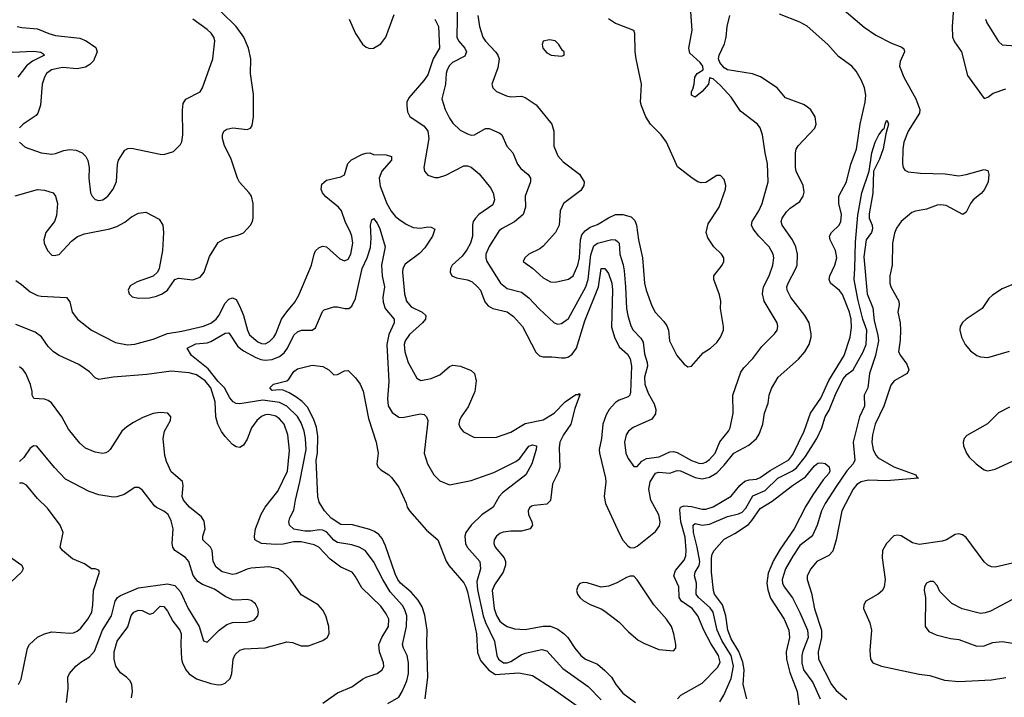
# Model space of a CAD drawing. Header units: inches. Extents: x 2134017 to 2292458, y 756222 to 916513.
# Tile 219 of 256: x 2186692 to 2192141, y 885259 to 889007. Entities that reach past the tile are written whole.
import ezdxf

# ---------------------------------------------------------------- set-up
doc = ezdxf.new("R2010")
doc.units = ezdxf.units.IN
doc.header["$MEASUREMENT"] = 0
doc.layers.add('C1888', color=7, linetype='Continuous')
doc.layers.add('C1898', color=7, linetype='Continuous')

msp = doc.modelspace()

# ---------------------------------------------------------------- linework, layer by layer
at = {"layer": 'C1888', "color": 5}
for points, elevation in [([(2189114.6, 889114.6), (2189111.8, 888910), (2189121, 888890), (2189155.3, 888850), (2189164.6, 888830), (2189155.1, 888804.9), (2189087.5, 888770), (2189070, 888754), (2189057.4, 888730), (2189051.4, 888710), (2189048.7, 888650), (2189029.2, 888570), (2189046.2, 888510), (2189070, 888461.7), (2189090, 888434.9), (2189130, 888396.9), (2189170, 888375.2), (2189190, 888369.1), (2189210, 888370.3), (2189270, 888404.7), (2189290, 888405.8), (2189350, 888380.3), (2189359.6, 888370), (2189388.2, 888308.2), (2189420.4, 888270), (2189447.4, 888207.4), (2189464.6, 888184.6), (2189507, 888150), (2189519.6, 888130), (2189519.1, 888110), (2189489.2, 888030), (2189491.1, 887970), (2189477.6, 887930), (2189431, 887889), (2189358.7, 887850), (2189343.1, 887836.9), (2189290, 887753.1), (2189271.9, 887710), (2189271.4, 887690), (2189277.5, 887670), (2189353, 887550), (2189390, 887519.5), (2189470, 887499.8), (2189510, 887469.2), (2189567.2, 887407.2), (2189650, 887330.2), (2189670, 887323.2), (2189690, 887327.2), (2189730, 887354), (2189825.2, 887530), (2189837.9, 887570), (2189853.3, 887706.7), (2189870, 887756.3), (2189890, 887771.1), (2189970, 887790.7), (2189990.1, 887790.1), (2190000, 887779.8)], 340), ([(2186666.5, 888033.5), (2186790, 888067), (2186830, 888064.9), (2186877.3, 888050), (2186890, 888031), (2186900.9, 887990), (2186895.5, 887924.5), (2186884.9, 887890), (2186835.8, 887830), (2186825.2, 887790), (2186827.1, 887770), (2186845.2, 887730), (2186870, 887705.2), (2186882.6, 887702.6), (2186910, 887708), (2186977.9, 887782.1), (2187011.9, 887808.1), (2187050, 887822.6), (2187190, 887850.2), (2187230, 887863.5), (2187273.4, 887886.6), (2187310, 887915.8), (2187350, 887937.7), (2187390, 887941.6), (2187464.2, 887904.2), (2187484.2, 887870), (2187487.6, 887830), (2187482.8, 887730), (2187463.1, 887630), (2187454.4, 887610), (2187431.1, 887588.9), (2187342.5, 887557.5), (2187304.3, 887535.7), (2187292.9, 887510), (2187297.7, 887490), (2187313.8, 887473.8), (2187350, 887466.2), (2187410, 887469.4), (2187450, 887478), (2187480.7, 887490), (2187509.7, 887510), (2187550, 887570.3), (2187570, 887576.9), (2187650, 887568.5), (2187690, 887583.6), (2187713.1, 887610), (2187742.6, 887697.4), (2187790, 887774.4), (2187830, 887796.9), (2187903.9, 887816.1), (2187930, 887827.7), (2187969.5, 887870), (2187979.6, 887890), (2187984.7, 887910), (2187984.4, 887990), (2187974, 888030), (2187962.2, 888050), (2187908.9, 888108.9), (2187896.8, 888130), (2187861.4, 888241.4), (2187825.3, 888310), (2187814.5, 888350), (2187815.1, 888370), (2187822, 888390), (2187837.6, 888402.4), (2187871.8, 888408.2), (2187950, 888399.3), (2187970, 888406.3), (2187978.7, 888421.3), (2187986.3, 888470), (2187985.8, 888594.2), (2187969.7, 888710), (2187970.8, 888790), (2187958.9, 888850), (2187933, 888910), (2187889.2, 888970), (2187806.8, 889050)], 320), ([(2186690.4, 888330), (2186722, 888302), (2186810, 888270.2), (2186870, 888263.8), (2186890, 888266.5), (2186935.7, 888284.3), (2186970, 888288.2), (2187004.7, 888284.7), (2187038, 888270), (2187058.4, 888250), (2187069.1, 888229.1), (2187075.6, 888190), (2187075.2, 888130), (2187084.4, 888050), (2187092.2, 888030), (2187110, 888012.2), (2187130, 888006.5), (2187151.8, 888010), (2187180.5, 888030), (2187210, 888070.5), (2187227.8, 888112.2), (2187233.6, 888206.4), (2187239.7, 888230), (2187274.3, 888285.7), (2187290, 888294.4), (2187310, 888297), (2187470, 888262.4), (2187490, 888261.6), (2187542.5, 888277.5), (2187582.7, 888317.3), (2187589.4, 888330.6), (2187595.4, 888370), (2187593.2, 888506.8), (2187597, 888543), (2187612.1, 888567.9), (2187690, 888608), (2187704.5, 888630), (2187761.8, 888790), (2187771.6, 888890), (2187765.8, 888910), (2187752.2, 888932.2), (2187730, 888953.6), (2187651.1, 889010)], 340), ([(2188514.8, 889010), (2188551.1, 888931.1), (2188590, 888871.3), (2188610, 888854.7), (2188630, 888847.8), (2188650, 888849.3), (2188690, 888872.9), (2188718.5, 888910), (2188764.2, 889035.8)], 320), ([(2188990.1, 889010.1), (2189009.6, 888969.6), (2189014.8, 888850), (2188981, 888790), (2188950, 888702.2), (2188929.5, 888670), (2188844.8, 888575.2), (2188835.5, 888550), (2188833.9, 888530), (2188838, 888498), (2188851.7, 888471.7), (2188930, 888418.4), (2188950.9, 888390), (2188955.9, 888350), (2188928.6, 888190), (2188931.5, 888170), (2188950, 888146.9), (2188990, 888133.4), (2189010, 888134.2), (2189050, 888146.7), (2189150, 888198.2), (2189170, 888198.5), (2189190, 888192.1), (2189234.3, 888154.3), (2189296.8, 888076.8), (2189311.9, 888050), (2189320.5, 888010), (2189310, 887983.5), (2189233.6, 887930), (2189214.2, 887910), (2189202.5, 887890), (2189197.9, 887870), (2189198, 887810), (2189186.3, 887770), (2189166.5, 887733.5), (2189140.5, 887699.5), (2189084.8, 887650), (2189076, 887630), (2189074.2, 887610), (2189083.6, 887590), (2189110, 887579.4), (2189170, 887568.8), (2189196.1, 887556.1), (2189226.2, 887530), (2189241.8, 887510), (2189267, 887447), (2189283.9, 887423.9), (2189310, 887410.2), (2189390, 887391), (2189425.7, 887365.7), (2189475, 887310), (2189547.7, 887167.7), (2189568.3, 887148.3), (2189590, 887142.8), (2189637.3, 887142.7), (2189690, 887135.8), (2189710, 887136.3), (2189730, 887142.9), (2189750, 887157.1), (2189773.3, 887190), (2189819, 887341), (2189895.7, 887530), (2189910, 887630.2), (2189930, 887630.2), (2189950, 887603.2), (2189968.8, 887550), (2189973.1, 887510), (2189966.6, 887306.6), (2189985.5, 887245.5), (2190000, 887217)], 320), ([(2189226.7, 889030), (2189236.1, 888970), (2189255.6, 888910), (2189270, 888887.6), (2189327.1, 888827.1), (2189339, 888810), (2189344.7, 888790), (2189338.5, 888741.5), (2189305.5, 888650), (2189310.6, 888630), (2189330.7, 888610), (2189385.4, 888585.4), (2189410, 888580.3), (2189470, 888583.6), (2189490, 888576.9), (2189550, 888535.8), (2189636.5, 888430), (2189648.3, 888390), (2189647.8, 888307.8), (2189670, 888254.4), (2189700.7, 888220.7), (2189790, 888152), (2189815.8, 888110), (2189814.4, 888090), (2189797.1, 888062.9), (2189702.4, 887990), (2189683.7, 887950), (2189678.4, 887870), (2189657.6, 887830), (2189590, 887754.7), (2189570, 887738.9), (2189510.6, 887710), (2189487.7, 887690), (2189478.8, 887670), (2189530, 887633.4), (2189590, 887579.6), (2189630, 887557.3), (2189655.4, 887555.4), (2189730, 887572), (2189754.7, 887590), (2189780.6, 887650), (2189791, 887690), (2189795.3, 887790), (2189803.5, 887816.5), (2189821.1, 887838.9), (2189850, 887858.8), (2189890, 887874.8), (2189950, 887911.9), (2189990, 887928.7), (2190000, 887928.9)], 360), ([(2190000, 888982.2), (2189990, 888986), (2189950, 889011.9)], 360), ([(2186678.8, 888970), (2186703.4, 888963.4), (2186790, 888956.9), (2186853, 888930), (2186890, 888920.5), (2187024.8, 888904.8), (2187060.7, 888890), (2187112.8, 888852.8), (2187120.7, 888830), (2187099.6, 888780.4), (2187080.7, 888759.3), (2187055.5, 888744.5), (2187010, 888735.4), (2186930, 888741.8), (2186910, 888739.6), (2186868.7, 888730), (2186840.2, 888710), (2186828.5, 888690), (2186816.5, 888650), (2186806.4, 888533.6), (2186792.7, 888490), (2186782.3, 888477.7), (2186710.3, 888429.7), (2186690.3, 888409.7)], 340), ([(2186650, 888827), (2186770, 888833.8), (2186808.1, 888828.1), (2186820.9, 888820.9), (2186828.4, 888810), (2186763, 888777), (2186728.9, 888751.1), (2186681.1, 888690)], 320), ([(2186670, 887563.7), (2186702.5, 887542.5), (2186750, 887501.7), (2186790, 887481.6), (2186810, 887476.8), (2186950.2, 887470.2), (2186970, 887446.8), (2186982.2, 887390), (2187012.4, 887350), (2187089.1, 887289.1), (2187221.7, 887221.7), (2187288.7, 887208.7), (2187330, 887211.7), (2187430, 887240.6), (2187510, 887271.8), (2187590, 887284.1), (2187710, 887311.8), (2187750, 887329), (2187778.9, 887350), (2187794.7, 887370), (2187830, 887439.3), (2187850, 887461.5), (2187870, 887468.8), (2187890, 887458.5), (2187910, 887420.8), (2187930.1, 887370.1), (2187952.5, 887290), (2187964.7, 887264.7), (2188010, 887224.4), (2188030, 887215.4), (2188050, 887214.5), (2188073.8, 887226.2), (2188097.6, 887250), (2188110.4, 887270), (2188141.7, 887350), (2188170, 887391.7), (2188215.6, 887444.4), (2188237.2, 887482.8), (2188306.3, 887650), (2188321.1, 887710), (2188330, 887728.5), (2188350, 887747), (2188370, 887753.7), (2188390, 887750.3), (2188464.6, 887684.6), (2188490, 887673.8), (2188510, 887682.7), (2188524.2, 887710), (2188535.3, 887770), (2188531.1, 887810), (2188523, 887830), (2188493.2, 887890), (2188472.3, 887950), (2188457.3, 887970), (2188386.9, 888026.9), (2188367.9, 888050), (2188361, 888070), (2188363.6, 888096.4), (2188390, 888119), (2188470, 888138.6), (2188490, 888149), (2188507.6, 888212.4), (2188528, 888232), (2188590, 888262.7), (2188610, 888269.6), (2188630, 888270.1), (2188650, 888261), (2188719.6, 888259.5), (2188750.5, 888250.5), (2188749.4, 888230), (2188696, 888170), (2188681.9, 888130), (2188687, 888087), (2188724.7, 887990), (2188747.6, 887947.6), (2188770, 887919.8), (2188790, 887903.2), (2188830, 887876), (2188870, 887857.1), (2188910, 887853.4), (2188950, 887861), (2188970, 887860.2), (2188988.7, 887848.7), (2188975.9, 887810), (2188934.8, 887745.2), (2188905.4, 887714.6), (2188825.5, 887654.5), (2188812.8, 887630), (2188810.2, 887610), (2188821.2, 887490), (2188832.8, 887450), (2188858.7, 887418.7), (2188920.2, 887390), (2188940.2, 887370), (2188937.3, 887350), (2188922.1, 887330), (2188850, 887266.5), (2188826.2, 887230), (2188820.7, 887210), (2188823.5, 887170), (2188842.8, 887110), (2188890, 887024.2), (2188911.3, 887011.3), (2188970, 887023), (2189017.6, 887042.4), (2189070, 887087.9), (2189090, 887095.5), (2189130.7, 887090), (2189190, 887065.7), (2189210, 887050.4), (2189218.5, 887010), (2189211.8, 886950), (2189173.8, 886866.2), (2189134.9, 886810), (2189125.7, 886790), (2189123.1, 886770), (2189128.9, 886748.9), (2189147.6, 886727.6), (2189210, 886696.4), (2189330, 886698), (2189410, 886724.5), (2189490, 886772.5), (2189590, 886794.1), (2189650, 886829.6), (2189710, 886893.4), (2189770, 886933), (2189786.1, 886933.9), (2189790, 886939.1), (2189792, 886932), (2189764.6, 886855.4), (2189743, 886770), (2189702.3, 886710), (2189682, 886670), (2189677.8, 886637.8), (2189681.3, 886530), (2189674.7, 886505.3), (2189640.2, 886439.8), (2189630, 886347.8), (2189610, 886327), (2189539.4, 886320.6), (2189524.1, 886315.9), (2189513.5, 886306.5), (2189506.9, 886290), (2189507.5, 886270), (2189526.2, 886230), (2189530.2, 886210), (2189518, 886190), (2189470, 886176.8), (2189410, 886177.4), (2189367.9, 886172.1), (2189350, 886165.5), (2189330, 886150.8), (2189317.7, 886130), (2189315.5, 886110), (2189323.5, 886090), (2189372.9, 886030), (2189380.9, 886010), (2189381.2, 885990), (2189368.2, 885951.8), (2189319.3, 885880.7), (2189307, 885850), (2189317.2, 885750), (2189330, 885711.6), (2189350, 885679.7), (2189370, 885663), (2189390, 885651), (2189430, 885636.8), (2189490, 885633.7), (2189590, 885652.5), (2189630, 885652.8), (2189670, 885636.4), (2189705.6, 885610), (2189725.2, 885590), (2189763.5, 885530), (2189797.8, 885490), (2189824.2, 885470), (2189890, 885441.1), (2189930, 885407.6), (2189966.8, 885370), (2189991.1, 885330), (2190000, 885319)], 280), ([(2188730, 885224.9), (2188790, 885260.2), (2188809, 885291), (2188833.9, 885350), (2188844.4, 885390), (2188843.8, 885450), (2188835.6, 885490), (2188815.8, 885530), (2188811.2, 885550), (2188833.6, 885650), (2188833.9, 885710), (2188823.2, 885743.2), (2188810, 885766.3), (2188742.1, 885842.1), (2188701.3, 885910), (2188650, 886010.8), (2188604.5, 886070), (2188570, 886089.2), (2188530, 886101.4), (2188450, 886114.3), (2188430, 886127.4), (2188391.7, 886171.7), (2188370, 886183.7), (2188350, 886185.4), (2188302.8, 886177.2), (2188270, 886177.3), (2188208.8, 886188.8), (2188185.6, 886210), (2188181.9, 886230), (2188187.9, 886252.1), (2188210, 886294), (2188217.9, 886350), (2188243.1, 886450), (2188278, 886630), (2188274.6, 886690), (2188267.3, 886730), (2188250, 886776.8), (2188230, 886812.9), (2188170, 886869.9), (2188130, 886890.2), (2188037.4, 886902.6), (2187910, 886881.5), (2187890, 886883.7), (2187872.6, 886892.6), (2187855.2, 886915.2), (2187825.3, 886970), (2187790, 887005.9), (2187735.5, 887075.5), (2187643, 887150), (2187619.7, 887190), (2187666.6, 887213.4), (2187730, 887219.8), (2187750, 887226.6), (2187830, 887273.8), (2187850, 887275), (2187899.8, 887199.9), (2187930, 887175.7), (2187998.3, 887138.3), (2188027.3, 887127.3), (2188050, 887122.8), (2188090, 887126.5), (2188130, 887143.1), (2188155.8, 887164.2), (2188174.3, 887190), (2188210, 887261.1), (2188230, 887280.9), (2188250.8, 887289.2), (2188310, 887290.3), (2188330, 887302.4), (2188368, 887392), (2188377.5, 887402.5), (2188430, 887418), (2188450, 887418.2), (2188491.1, 887408.9), (2188514, 887410), (2188530, 887423.1), (2188550, 887464.9), (2188588, 887630), (2188615.3, 887690), (2188632.8, 887747.2), (2188638, 887798), (2188632.8, 887870), (2188640.4, 887899.6), (2188650, 887908.2), (2188670, 887880.9), (2188685, 887850), (2188715.4, 887750), (2188695.1, 887650), (2188697.5, 887590), (2188711.2, 887530), (2188702.2, 887470), (2188704, 887443.9), (2188715.1, 887410), (2188764.6, 887350), (2188763.7, 887330), (2188734.5, 887265.5), (2188724.2, 887210), (2188734.6, 887005.4), (2188727.4, 886910), (2188731.4, 886871.4), (2188753.3, 886833.3), (2188790, 886808.2), (2188810, 886807.2), (2188910, 886826), (2188930, 886822.4), (2188943.8, 886810), (2188950.2, 886790.2), (2188949.2, 886769.2), (2188930.2, 886610), (2188949.4, 886549.4), (2188984.9, 886490), (2189016.7, 886456.7), (2189070, 886434.6), (2189190, 886458.8), (2189317, 886503), (2189437.6, 886562.4), (2189460.9, 886579.1), (2189510, 886647.4), (2189530, 886655.2), (2189551.7, 886650), (2189550.2, 886630), (2189526.5, 886550), (2189493.4, 886490), (2189363.9, 886390), (2189345.3, 886370), (2189311.6, 886310), (2189250, 886268.8), (2189190.2, 886210), (2189162, 886170), (2189155.6, 886150), (2189159.8, 886110), (2189169.1, 886089.1), (2189238.5, 886010), (2189241.5, 885970), (2189221.6, 885898.4), (2189226, 885854), (2189256.4, 885710), (2189270, 885672.5), (2189319.5, 885570), (2189332.6, 885490), (2189342.4, 885470), (2189370, 885450.1), (2189390, 885449.8), (2189410, 885456.9), (2189466.7, 885493.3), (2189490, 885503.1), (2189582.2, 885522.2), (2189610, 885515.9), (2189697.9, 885417.9), (2189838.3, 885318.3), (2189910, 885244)], 260), ([(2188370, 885227.1), (2188450, 885283.8), (2188530, 885316.5), (2188590, 885358.4), (2188610, 885369.3), (2188670.6, 885389.4), (2188698.3, 885410), (2188706.8, 885430), (2188705.8, 885450), (2188682.8, 885510), (2188680.2, 885550), (2188695.9, 885590), (2188733.5, 885650), (2188734.5, 885690), (2188720.6, 885720.6), (2188690, 885762.4), (2188584.9, 885864.9), (2188549.3, 885929.3), (2188531.8, 885950), (2188470, 885977.7), (2188410, 886021.9), (2188347.2, 886090), (2188321.8, 886101.8), (2188250, 886119.5), (2188210, 886119.1), (2188150, 886106.5), (2188110, 886104.4), (2188029.9, 886109.9), (2187992.5, 886130), (2187990.6, 886150), (2187997.6, 886190), (2188028, 886272), (2188050.5, 886310), (2188120.2, 886399.8), (2188173.3, 886510), (2188184.3, 886624.3), (2188176.5, 886710), (2188154.9, 886770), (2188130, 886799.1), (2188110, 886813.2), (2188070, 886823.4), (2188050, 886821.5), (2188030, 886812.2), (2188004.7, 886790), (2187974.7, 886750), (2187950, 886687.3), (2187930, 886653.6), (2187910, 886640.4), (2187890, 886644), (2187870, 886657.3), (2187830, 886700.8), (2187809.2, 886729.2), (2187788.9, 886768.9), (2187777.9, 886810), (2187773.9, 886893.9), (2187749.5, 886970), (2187719, 887010), (2187670, 887042.5), (2187630, 887053.1), (2187530, 887061.9), (2187396.1, 887043.9), (2187209.5, 887030.5), (2187130, 887017.4), (2187110, 887026.6), (2187078.4, 887058.4), (2187019.1, 887099.1), (2186910.8, 887150), (2186878.9, 887170), (2186850, 887199.8), (2186812.1, 887252.1), (2186778, 887278), (2186670, 887320.2)], 280), ([(2187310, 885254.8), (2187316.8, 885290), (2187311.7, 885330), (2187302.7, 885350), (2187283.9, 885370), (2187250, 885394.7), (2187223.4, 885430), (2187214.1, 885470), (2187214.1, 885510), (2187231, 885569), (2187290.7, 885649.3), (2187308.6, 885711.4), (2187323.9, 885730), (2187350, 885739.8), (2187370, 885738.4), (2187410, 885719.2), (2187430, 885724.2), (2187470, 885762.7), (2187490, 885760.9), (2187510, 885734.4), (2187539.5, 885679.5), (2187577.7, 885630), (2187586.2, 885610), (2187583.3, 885550), (2187588, 885470), (2187592.1, 885450), (2187611.2, 885411.2), (2187630, 885388.8), (2187670, 885361.2), (2187750, 885334.2), (2187790, 885327.7), (2187810, 885329.5), (2187830, 885337.6), (2187857.1, 885362.9), (2187865.4, 885390), (2187873.4, 885470), (2187885.3, 885494.7), (2187910, 885519), (2187933.5, 885526.5), (2188050, 885533.2), (2188170, 885565.2), (2188201.6, 885561.6), (2188250, 885543.2), (2188290, 885542.6), (2188370, 885572.4), (2188394, 885590), (2188405.1, 885610), (2188403.5, 885650), (2188387.2, 885710), (2188370, 885741), (2188343.1, 885770), (2188250, 885825.7), (2188190, 885911), (2188149.7, 885950), (2188121.6, 885970), (2188070, 885979.6), (2187973.5, 885973.5), (2187950, 885968.1), (2187890, 885942.1), (2187870, 885938.7), (2187813.3, 885953.3), (2187778.7, 885978.7), (2187761.9, 886010), (2187756.4, 886070), (2187748.9, 886088.9), (2187705.6, 886130), (2187704.7, 886150), (2187718.1, 886190), (2187713.5, 886233.5), (2187697.5, 886257.5), (2187632, 886310), (2187598, 886350), (2187591.4, 886370), (2187596.5, 886430), (2187592.2, 886452.2), (2187530, 886506.6), (2187504, 886564), (2187495.8, 886595.9), (2187485.6, 886690), (2187493.8, 886730), (2187526.2, 886790), (2187528.3, 886810), (2187511.5, 886830), (2187470, 886834.4), (2187430, 886828.1), (2187373.7, 886806.3), (2187321.3, 886778.7), (2187284.6, 886755.4), (2187257.7, 886730), (2187193.4, 886630), (2187181.1, 886618.9), (2187168.7, 886611.3), (2187150, 886607.9), (2187110, 886614), (2187056.8, 886636.8), (2187023.9, 886663.9), (2186961.9, 886741.9), (2186924.3, 886810), (2186867.7, 886887.7), (2186850, 886901.4), (2186830, 886907.6), (2186770, 886912.3), (2186760.5, 886930), (2186760.4, 886950), (2186751.1, 886988.9), (2186726.6, 887050), (2186710.8, 887070.8), (2186690, 887087.4)], 320), ([(2188935.5, 885250), (2188949.9, 885370), (2188945.1, 885554.9), (2188948, 885630), (2188933.3, 885713.3), (2188919.4, 885759.4), (2188896.8, 885796.8), (2188859.4, 885839.4), (2188799.6, 885890), (2188785.3, 885910), (2188770, 885941), (2188716.5, 886096.4), (2188697.4, 886137.4), (2188679.9, 886159.9), (2188656.5, 886176.5), (2188630, 886187.2), (2188533.6, 886213.6), (2188470, 886214.6), (2188416.4, 886250), (2188379.6, 886290), (2188350, 886337.2), (2188342.8, 886370), (2188333.5, 886570), (2188340.6, 886610), (2188342.4, 886702.4), (2188333.9, 886753.9), (2188318.9, 886798.9), (2188284.1, 886864.1), (2188255, 886895), (2188220.6, 886920.6), (2188183.8, 886943.8), (2188150, 886957.4), (2188130, 886960.3), (2188090, 886955.8), (2188075.8, 886970), (2188097, 886990), (2188169.8, 887010.2), (2188181, 887019), (2188210, 887060.4), (2188230, 887074.9), (2188310, 887095.2), (2188370, 887088.9), (2188402.4, 887070), (2188430, 887043), (2188450, 887044.9), (2188490, 887064.9), (2188510, 887066), (2188550, 887026), (2188576.3, 886990), (2188593, 886953), (2188621.7, 886801.7), (2188665.5, 886670), (2188675.4, 886610), (2188669, 886550), (2188674.3, 886534.3), (2188690, 886517.1), (2188734.8, 886490), (2188750, 886474.8), (2188790, 886420.5), (2188830, 886333), (2188836.2, 886310), (2188850.2, 886290), (2188944, 886183.9), (2189006.3, 886130), (2189052.1, 886012.1), (2189067.8, 885987.8), (2189150, 885891.1), (2189160.3, 885870), (2189170, 885842.6), (2189219.3, 885610), (2189225.9, 885505.9), (2189242.6, 885462.6), (2189287.9, 885407.9), (2189324.4, 885384.4), (2189454.1, 885394.1), (2189530, 885379.7), (2189639.7, 885310), (2189790, 885202.7)], 240), ([(2190000, 886896.4), (2189990.1, 886889.9), (2189955, 886850), (2189938.2, 886821.8), (2189919.3, 886770), (2189912.5, 886690), (2189899.3, 886630), (2189900.7, 886610), (2189933.5, 886470), (2189935.3, 886450), (2189926.7, 886370), (2189934.6, 886330), (2190000, 886187.8)], 320), ([(2186951.3, 885230), (2186960.4, 885310), (2186959.1, 885370), (2186968.2, 885390), (2187003.5, 885430), (2187030, 885452.7), (2187078.3, 885481.7), (2187106.3, 885513.7), (2187149.9, 885630), (2187199.9, 885710), (2187220.9, 885790), (2187233.7, 885810), (2187250, 885822.1), (2187350, 885863.7), (2187510, 885887.1), (2187550, 885877.2), (2187582.7, 885842.7), (2187625.2, 885750), (2187686, 885650), (2187710, 885571), (2187730, 885562.8), (2187795.8, 885630), (2187839.1, 885660.9), (2187870, 885672.4), (2187950, 885673.8), (2187990, 885686), (2188009.8, 885710), (2188013.5, 885730), (2188010.8, 885750), (2187996.6, 885776.6), (2187973.9, 885793.9), (2187950, 885799.3), (2187890, 885795.3), (2187870, 885798.5), (2187830, 885815.8), (2187770, 885856), (2187703, 885883), (2187678.6, 885898.6), (2187652.4, 885932.4), (2187628.2, 886010), (2187610, 886032.4), (2187550.8, 886070.8), (2187539.1, 886090), (2187535.3, 886110), (2187541.6, 886190), (2187530, 886234.5), (2187513.3, 886270), (2187490, 886288.7), (2187450, 886307.9), (2187438.2, 886318.2), (2187370, 886405.6), (2187350, 886419.5), (2187330, 886419.5), (2187270, 886380.5), (2187230, 886366.9), (2187210, 886366), (2187130, 886379.2), (2187076.3, 886396.3), (2186945.8, 886465.8), (2186884.8, 886530), (2186787.5, 886647.5), (2186770, 886649.6), (2186750, 886636.9), (2186714.6, 886585.4), (2186690, 886562.7)], 340), ([(2186686, 885330), (2186700.5, 885359.5), (2186735.6, 885530), (2186747.1, 885550), (2186790, 885591.4), (2186829.8, 885610.2), (2186870, 885621.5), (2186970, 885613), (2186990, 885615.6), (2187010, 885624.5), (2187030, 885640.7), (2187069.8, 885690), (2187090.6, 885730), (2187097.6, 885770), (2187099.8, 885850), (2187134, 885950), (2187130, 885962), (2187110, 885969.3), (2187090, 885969.4), (2187050, 885997), (2186984.7, 886024.7), (2186929.2, 886070), (2186916.2, 886090), (2186932.6, 886170), (2186915.8, 886210), (2186845.1, 886305.1), (2186790, 886359.1), (2186730, 886432.4), (2186710, 886443.1), (2186690, 886443.5)], 360), ([(2186648.9, 886028.9), (2186704, 885990), (2186710.7, 885970), (2186702, 885950), (2186610, 885864.5)], 360), ([(2190000, 885893.7), (2189993.4, 885890), (2189950, 885873.1), (2189910, 885868.7), (2189832.5, 885892.5), (2189813.9, 885893.9), (2189792.2, 885887.8), (2189782.9, 885877.1), (2189774.1, 885850), (2189779.2, 885830), (2189792.7, 885810), (2189810, 885794.6), (2189850, 885771.1), (2189910, 885747.8), (2189930, 885735), (2190000, 885681.5)], 320)]:
    msp.add_lwpolyline(points, dxfattribs=dict(at, elevation=elevation))
at = {"layer": 'C1888', "color": 5, "elevation": 380}
msp.add_lwpolyline([(2189624, 888896), (2189590, 888888), (2189584, 888870), (2189587.7, 888850), (2189610, 888824), (2189634, 888810), (2189690, 888806), (2189706, 888810), (2189706, 888830), (2189696.4, 888836.4), (2189675.3, 888870), (2189655.3, 888890)], close=True, dxfattribs=at)
at = {"layer": 'C1898', "color": 5}
for points, elevation in [([(2191230, 889081.2), (2191365.2, 888965.2), (2191430, 888922), (2191517.6, 888877.6), (2191574.5, 888854.5), (2191585.4, 888845.4), (2191589.2, 888830), (2191564.6, 888775.4), (2191561.7, 888750), (2191584.4, 888690), (2191651.5, 888570), (2191674.7, 888510), (2191672.1, 888490), (2191609.4, 888390), (2191585, 888330), (2191578.9, 888290), (2191577.7, 888210), (2191581.5, 888190), (2191590, 888174.9), (2191610, 888166), (2191678, 888158), (2191814, 888154), (2191890, 888144.3), (2191930, 888150.1), (2192030, 888179.1), (2192050, 888173.8), (2192056.5, 888150), (2192051.7, 888110), (2192032.3, 888067.7), (2192013.6, 888046.4), (2191969.4, 888010), (2191954, 887990), (2191930, 887943), (2191911, 887929), (2191818.7, 887978.7), (2191790, 887983.6), (2191770, 887981.4), (2191710, 887959), (2191650, 887948.8), (2191630, 887941.1), (2191571.1, 887890), (2191545.2, 887854.8), (2191534.2, 887825.8), (2191522.3, 887770), (2191520.1, 887650), (2191508, 887590), (2191508.5, 887550), (2191513.8, 887530), (2191557.4, 887450), (2191558.9, 887430), (2191551.8, 887390), (2191564.2, 887330), (2191567.2, 887290), (2191565.6, 887234.4), (2191556.5, 887170), (2191566, 887150), (2191602.1, 887102.1), (2191613.8, 887070), (2191603.6, 887050), (2191531.4, 887010), (2191513.9, 886986.1), (2191474.8, 886870), (2191427.3, 886770), (2191412, 886710), (2191408.3, 886670), (2191414.6, 886630), (2191430, 886598.3), (2191443.9, 886583.9), (2191530, 886534.1), (2191652, 886490), (2191656.4, 886476.4), (2191666, 886470), (2191490, 886455.4), (2191390, 886459.7), (2191350, 886450.8), (2191325, 886435), (2191304.1, 886410), (2191241.7, 886290), (2191210.7, 886130), (2191192.3, 886067.7), (2191170, 886042.9), (2191103.2, 886010), (2191070.7, 885969.3), (2191050.2, 885929.8), (2191049.4, 885910), (2191074, 885834), (2191091.3, 885748.7), (2191130.4, 885630), (2191129.4, 885590), (2191111.6, 885510), (2191113.1, 885470), (2191185.8, 885330), (2191210, 885296.3), (2191270, 885247.1)], 280), ([(2191860.1, 889070), (2191852.5, 888970), (2191855, 888910), (2191865.5, 888885.5), (2191904.6, 888830), (2191938.4, 888698.4), (2192030, 888570.7), (2192050, 888578), (2192079.2, 888600.8), (2192150, 888624.1)], 320), ([(2190000, 887779.8), (2190009.4, 887770), (2190013.4, 887710), (2190031.8, 887651.8), (2190037.2, 887617.2), (2190045.7, 887530), (2190049.6, 887410), (2190057.6, 887370), (2190074.1, 887314.1), (2190086.8, 887290), (2190130, 887244.5), (2190143, 887223), (2190150, 887159.1), (2190165.6, 887110), (2190165.8, 887090), (2190149.6, 887030), (2190152.1, 886990), (2190170, 886940.3), (2190202.9, 886882.9), (2190212.6, 886850), (2190210, 886826), (2190190, 886798), (2190088, 886752), (2190061.1, 886730), (2190049, 886710), (2190039.7, 886670), (2190046.5, 886610), (2190060, 886580), (2190090, 886535.5), (2190110, 886534.9), (2190135.2, 886564.8), (2190160.7, 886579.3), (2190230.8, 886589.2), (2190290, 886616.1), (2190310, 886618.8), (2190330, 886613.4), (2190410, 886568), (2190450, 886553.1), (2190470, 886552.3), (2190490, 886559.8), (2190510, 886574.4), (2190540.2, 886610), (2190567.2, 886672.8), (2190615.3, 886730), (2190623.9, 886750), (2190640.3, 886830), (2190638.2, 886930), (2190682.6, 887057.4), (2190699.1, 887080.9), (2190750, 887133.1), (2190800.2, 887199.8), (2190869.6, 887270), (2190883.5, 887290), (2190888.3, 887310), (2190884, 887330), (2190811.7, 887450), (2190802.9, 887490), (2190809, 887530), (2190840.2, 887590), (2190859.8, 887650), (2190865.6, 887690), (2190861.8, 887710), (2190840.4, 887750), (2190782.4, 887810), (2190751.1, 887850), (2190742.7, 887870), (2190745.6, 887890), (2190782.5, 887950), (2190800.3, 887990), (2190833.6, 888110), (2190831.2, 888210), (2190817.5, 888270), (2190803.5, 888370), (2190790, 888409.4), (2190775.4, 888430), (2190680.6, 888500.6), (2190630, 888577.7), (2190570, 888644), (2190530, 888680.9), (2190510, 888686), (2190504.7, 888650), (2190470, 888609), (2190430, 888578), (2190409.3, 888590), (2190409.2, 888610), (2190417.2, 888622.8), (2190424, 888650), (2190428.7, 888690), (2190442, 888710), (2190474, 888730), (2190472.4, 888750), (2190458.7, 888770), (2190401.6, 888821.6), (2190394.5, 888850), (2190413.1, 888950), (2190406.4, 889050)], 340), ([(2190000, 886187.8), (2190015.1, 886155.1), (2190030, 886127.7), (2190057.3, 886097.3), (2190070, 886087.3), (2190090, 886084.9), (2190110, 886095.5), (2190210, 886175.4), (2190233.4, 886206.6), (2190236.5, 886230), (2190230, 886268.3), (2190184.6, 886350), (2190173.4, 886410), (2190181.7, 886450), (2190210, 886498.5), (2190230, 886504.5), (2190290, 886499.4), (2190330, 886513.5), (2190350, 886512.2), (2190430, 886474.2), (2190470, 886466.4), (2190510, 886475.8), (2190550, 886501.1), (2190590, 886542.1), (2190644.6, 886610), (2190727.2, 886652.8), (2190769.4, 886690.6), (2190785, 886715), (2190805.7, 886770), (2190814.8, 886830), (2190834.3, 886885.7), (2190839.4, 886930), (2190852.8, 886967.2), (2190890, 887030.3), (2191002.8, 887130), (2191037.4, 887170), (2191061.2, 887210), (2191071.7, 887250), (2191071.9, 887270), (2191060.9, 887330), (2191037.8, 887370), (2190959.3, 887470), (2190939.4, 887510), (2190938.5, 887530), (2190944.2, 887550), (2190987.7, 887630), (2190994.1, 887650), (2190996.7, 887710), (2190986.6, 887750), (2190969.9, 887790), (2190912.5, 887870), (2190905.6, 887890), (2190911.2, 887910), (2190935.8, 887944.3), (2190955.6, 887964.4), (2191010, 888002.2), (2191028, 888030), (2191033.3, 888053.3), (2191029, 888089), (2190989.9, 888169.9), (2190984.8, 888190), (2190985.1, 888270), (2190989.7, 888290), (2191001.3, 888310), (2191093.1, 888406.9), (2191099.8, 888430), (2191094.5, 888470), (2191070, 888507.8), (2191050, 888525.1), (2191030, 888537.4), (2190930, 888574), (2190884.2, 888630), (2190791.9, 888691.9), (2190747.2, 888707.2), (2190610, 888729.2), (2190590, 888741.4), (2190567.5, 888770), (2190560.2, 888790), (2190562.3, 888810), (2190592.9, 888872.9), (2190602.2, 888910), (2190607.9, 888970), (2190623.1, 889030)], 320), ([(2190332.1, 885250), (2190351.2, 885270), (2190470, 885336), (2190555.3, 885424.7), (2190567.9, 885452.1), (2190559.7, 885490), (2190516.6, 885556.6), (2190479, 885630), (2190445.8, 885710), (2190413.9, 885750), (2190354, 885790), (2190342.1, 885810), (2190340.4, 885870), (2190311.5, 885930), (2190320.8, 885959.2), (2190370, 886017.2), (2190378.4, 886041.6), (2190380.8, 886070), (2190375.2, 886144.8), (2190351.5, 886230), (2190344.6, 886295.4), (2190349.5, 886310.5), (2190370, 886318.3), (2190410, 886314), (2190470, 886299.1), (2190490, 886299), (2190530, 886311.9), (2190628.8, 886371.2), (2190676.7, 886430), (2190705.5, 886454.5), (2190730, 886462.3), (2190770, 886465.9), (2190790, 886473.8), (2190846.2, 886513.8), (2190948.6, 886571.4), (2190970, 886601.6), (2191033, 886730), (2191068.7, 886831.3), (2191126.1, 886913.9), (2191170.6, 887010.6), (2191254.7, 887150), (2191287.3, 887250), (2191295, 887305), (2191293.6, 887350), (2191284.5, 887390), (2191246.2, 887486.2), (2191229.9, 887509.9), (2191179.5, 887550), (2191172.7, 887570), (2191174.9, 887590), (2191203.2, 887650), (2191214.5, 887690), (2191207.3, 887730), (2191177.8, 887790), (2191174.2, 887810), (2191184.7, 887830), (2191226.7, 887870), (2191236.9, 887890), (2191240.3, 887930), (2191225.1, 887990), (2191226.4, 888030), (2191267.3, 888110), (2191292.8, 888207.2), (2191322.7, 888290), (2191344.4, 888430), (2191372.1, 888550), (2191375.7, 888590), (2191367.4, 888630), (2191351.4, 888670), (2191321.7, 888721.7), (2191296.6, 888750), (2191223.2, 888803.2), (2191164.6, 888870), (2191050, 888971.4), (2191010, 888994), (2190897.6, 889037.6)], 280), ([(2192038, 889010), (2192044.9, 888990), (2192110, 888886), (2192130, 888867.3), (2192202.6, 888862.6)], 340), ([(2190000, 887928.9), (2190030, 887929.5), (2190076.6, 887916.6), (2190096.1, 887896.1), (2190105.7, 887870), (2190117, 887790), (2190139, 887690), (2190150.2, 887550), (2190159.3, 887510), (2190190, 887424.9), (2190208.9, 887390), (2190257.5, 887337.5), (2190273.2, 887313.2), (2190282.7, 887290), (2190288.1, 887230), (2190329.4, 887149.4), (2190370, 887100.7), (2190390, 887087.3), (2190410, 887090.7), (2190474.9, 887165.1), (2190515.1, 887190), (2190550, 887220.5), (2190570, 887250.7), (2190586.3, 887290), (2190588, 887310), (2190569.7, 887410), (2190571.5, 887450), (2190565.3, 887485.3), (2190534, 887570), (2190534.5, 887590), (2190580.7, 887650), (2190589.6, 887670), (2190589.6, 887690), (2190576.2, 887710), (2190532.8, 887750), (2190500, 887800), (2190490.9, 887830), (2190501.7, 887878.3), (2190563.1, 887970), (2190598.4, 888070), (2190600.9, 888090), (2190590, 888124), (2190570, 888146), (2190550, 888144.5), (2190490, 888106), (2190463.8, 888103.8), (2190445.2, 888110), (2190413.2, 888130), (2190332.3, 888192.3), (2190271.3, 888330), (2190243, 888370), (2190182.4, 888430), (2190158, 888470), (2190133, 888530), (2190128.3, 888550), (2190132.9, 888650), (2190103, 888790), (2190097.6, 888830), (2190096, 888930), (2190090, 888948), (2190000, 888982.2)], 360), ([(2190566.5, 885233.5), (2190589.9, 885270), (2190630, 885362.3), (2190641.7, 885430), (2190629.4, 885490), (2190579.6, 885570), (2190552.7, 885630), (2190529.9, 885730), (2190513.6, 885753.6), (2190448.8, 885810), (2190435, 885830), (2190438.5, 885890), (2190426, 885930), (2190429.9, 885950), (2190452.8, 885987.2), (2190456, 886010), (2190442.1, 886090), (2190421.5, 886170), (2190419.5, 886210), (2190430, 886220.9), (2190470, 886211.5), (2190510, 886216.3), (2190610, 886258.7), (2190670, 886272.7), (2190690, 886282.9), (2190710, 886305.1), (2190750, 886374), (2190818.2, 886401.8), (2190888.3, 886470), (2190968.9, 886511.1), (2190991.3, 886528.7), (2191040.5, 886590), (2191103.8, 886690), (2191131.5, 886750), (2191150.7, 886810), (2191172.2, 886847.8), (2191206.9, 886933.1), (2191250, 887021.3), (2191270, 887043.8), (2191305.7, 887070), (2191360.2, 887170), (2191375.9, 887210), (2191379.6, 887290), (2191358.5, 887350), (2191330, 887460.5), (2191309.5, 887570.5), (2191314.9, 887630), (2191316.9, 887776.9), (2191330, 887926), (2191352, 888050), (2191393.6, 888170), (2191408.4, 888270), (2191426.5, 888330), (2191447.6, 888370), (2191470, 888401.6), (2191476.9, 888403.1), (2191481.5, 888430), (2191488.7, 888450), (2191492.7, 888450), (2191501.1, 888430), (2191484.7, 888375.3), (2191470, 888293), (2191450, 888235.1), (2191418.2, 888170), (2191413.2, 888046.8), (2191392.7, 887932.7), (2191393.6, 887910), (2191409.3, 887870), (2191412.2, 887850), (2191406.8, 887830), (2191377, 887790), (2191364.2, 887695.8), (2191383, 887490), (2191413.9, 887413.9), (2191421.8, 887341.8), (2191441.8, 887261.8), (2191444.8, 887230), (2191428.6, 887150), (2191394.4, 887050), (2191385.5, 886970), (2191366.3, 886930), (2191366.9, 886870), (2191340.7, 886810), (2191304.9, 886670), (2191313.3, 886570), (2191304.3, 886550), (2191270, 886512.1), (2191210, 886424.9), (2191150.6, 886330), (2191130.1, 886290), (2191105.2, 886210), (2191081.7, 886158.2), (2191073, 886147), (2191010, 886098.1), (2190970, 886039.8), (2190930, 885968.5), (2190912.3, 885910), (2190914.4, 885890), (2190923.7, 885870), (2190968.3, 885808.3), (2191010, 885728.2), (2191051.9, 885630), (2191056, 885590), (2191026, 885514), (2191021.3, 885490), (2191021.3, 885450), (2191030.1, 885410.1), (2191080.7, 885340.7), (2191122.1, 885250)], 260), ([(2192205.5, 887550), (2192130, 887517.6), (2192076.5, 887483.5), (2192056.1, 887463.9), (2192019.5, 887410), (2191930, 887350.7), (2191910, 887331.7), (2191897.6, 887310), (2191894.4, 887290), (2191904.4, 887250), (2191925.2, 887210), (2191955.1, 887175.1), (2191989.6, 887149.6), (2192010, 887142.1), (2192050, 887139.2), (2192170, 887173.8)], 320), ([(2190000, 887217), (2190010, 887197.4), (2190056.4, 887156.4), (2190070.4, 887130.4), (2190077.7, 887090), (2190072.7, 886947.3), (2190069.6, 886930.4), (2190059.8, 886920.2), (2190010, 886903), (2190000, 886896.4)], 320), ([(2192170, 886863.1), (2192108.6, 886831.4), (2192047.9, 886772.1), (2191933.1, 886706.9), (2191919.5, 886690), (2191913.4, 886670), (2191916, 886650), (2191931.4, 886610), (2191946.4, 886586.4), (2191984.9, 886550), (2192030, 886517.7), (2192050, 886511.6), (2192090, 886520.5), (2192190, 886567.2)], 320), ([(2190715.4, 885250), (2190696, 885330), (2190701.2, 885410), (2190693.5, 885453.5), (2190672.9, 885512.9), (2190630, 885583), (2190611.7, 885630), (2190600.2, 885710), (2190581.5, 885770), (2190537.4, 885830), (2190531.8, 885850), (2190520.4, 885950), (2190521, 886030), (2190525.2, 886050), (2190535.1, 886070), (2190590, 886133.4), (2190650, 886164.4), (2190724.7, 886215.3), (2190744, 886236), (2190790, 886302.3), (2190857.1, 886342.9), (2190968.9, 886430), (2191041.3, 886478.7), (2191090, 886539.4), (2191110, 886553.5), (2191130, 886556.5), (2191150, 886552.6), (2191172.7, 886532.7), (2191176.2, 886510), (2191170, 886496.4), (2191138, 886462), (2191081.3, 886378.7), (2191043.5, 886316.5), (2190978.6, 886190), (2190901.7, 886078.3), (2190864.3, 886015.7), (2190834.4, 885945.6), (2190826.8, 885890), (2190832.4, 885852.4), (2190847.5, 885807.5), (2190923.6, 885690), (2190949.5, 885630), (2190953, 885590), (2190933.8, 885510), (2190935.4, 885470), (2190955.2, 885395.2), (2190994.7, 885290), (2191008.1, 885190)], 240), ([(2192210, 886005.3), (2192090, 885978.7), (2192070, 885980.9), (2192050, 885989.8), (2192030, 886007.3), (2191930, 886142.6), (2191910, 886157.8), (2191890, 886162.4), (2191870, 886159.8), (2191822, 886130), (2191798.2, 886121.8), (2191670, 886104.4), (2191632.5, 886112.5), (2191570, 886152.3), (2191550, 886156.4), (2191530, 886152.6), (2191490.2, 886109.8), (2191467.2, 886070), (2191465.2, 886030), (2191482.3, 885910), (2191476, 885870), (2191466.4, 885850), (2191443.8, 885830), (2191375.8, 885790), (2191364.2, 885770), (2191361.7, 885750), (2191396.2, 885670), (2191405.4, 885630), (2191397.4, 885517.4), (2191400.9, 885470), (2191414.4, 885450), (2191462, 885430), (2191670, 885387.3), (2191730, 885379.3), (2191810, 885353.9), (2191890, 885346.2), (2192070, 885355.9), (2192150, 885368.6)], 320), ([(2190000, 885681.5), (2190010, 885673.9), (2190061.5, 885621.5), (2190115.6, 885575.6), (2190150, 885556.3), (2190230, 885523.4), (2190310, 885515.8), (2190322.8, 885530), (2190323, 885550), (2190312.2, 885610), (2190298.6, 885650), (2190271.7, 885690), (2190202, 885770), (2190110, 885908), (2190090, 885929.5), (2190070, 885929.6), (2190050, 885921.6), (2190000, 885893.7)], 320), ([(2192210, 885812.1), (2192064.2, 885735.8), (2192034.9, 885725.1), (2192010, 885722.4), (2191907.7, 885747.7), (2191850, 885778), (2191783.8, 885843.8), (2191770, 885877.2), (2191750, 885899.5), (2191730, 885899.6), (2191710, 885889.3), (2191699.5, 885870), (2191697.6, 885850), (2191705.5, 885810), (2191704, 885650), (2191723, 885623), (2191764.7, 885604.7), (2191844.1, 885584.1), (2191890, 885578), (2191990, 885542.3), (2192030, 885542.6), (2192077.7, 885562.3), (2192130, 885567), (2192290, 885541.6)], 340), ([(2190000, 885319), (2190030, 885281.8), (2190100.8, 885230)], 280)]:
    msp.add_lwpolyline(points, dxfattribs=dict(at, elevation=elevation))

doc.saveas('drawing.dxf')
